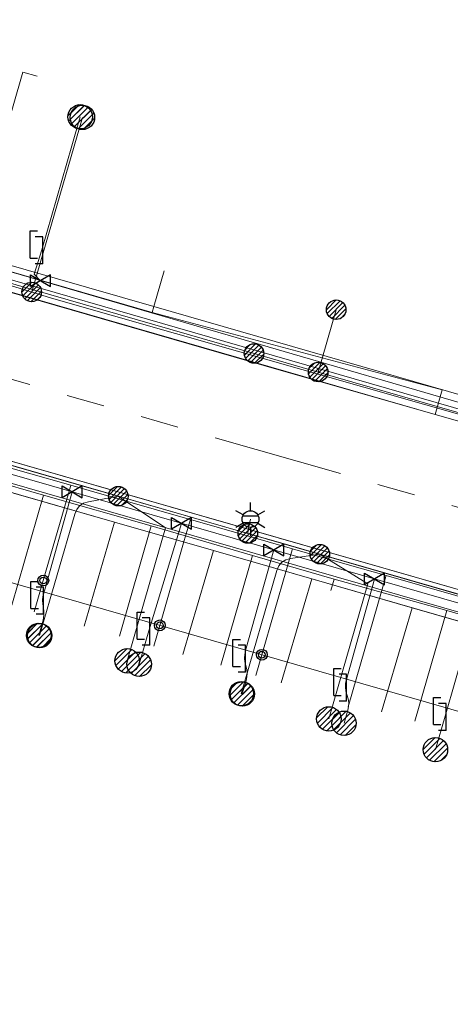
# Model space of a CAD drawing. Header units: metres. Extents: x 197355 to 199157, y 355772 to 356286.
# Tile 243 of 256: x 198923 to 198943, y 355841 to 355886. Entities that reach past the tile are written whole.
import ezdxf
from ezdxf.enums import TextEntityAlignment as Align
from ezdxf.lldxf.tags import DXFTag

# ---------------------------------------------------------------- set-up
doc = ezdxf.new("R2010")
doc.units = ezdxf.units.M
doc.linetypes.add('RI-GWA', pattern=[18.45, 6, -1.8, 1.75, -1.8, 1.75, -1.8, 1.75, -1.8])
for name, color, linetype, lineweight in [('B-WE-KL-DATA_ENEXISNETBEHEERB.V.-G', 90, 'KL-DATA-N', 18), ('B-WE-KL-DATA_HULPSTUK_KPNB.V.-S', 90, 'Continuous', 25), ('B-WE-KL-DATA_KABELBUNDEL_KPNB.V.-G', 90, 'Continuous', 18), ('B-WE-KL-DATA_KABELBUNDEL_ZIGGOB.V.-G', 94, 'Continuous', 18), ('B-WE-KL-DATA_TELECOM_REGGEFIBEROPERATORB.V.-G', 90, 'KL-TELECOM-ALGEMEEN-N', 18), ('B-WE-KL-DATA_TELECOM_ZIGGOB.V.-G', 94, 'KL-TELECOM-ALGEMEEN-N', 18), ('B-WE-KL-ET_LS_ENEXISNETBEHEERB.V.-G', 190, 'KL-LS-N', 18), ('B-WE-KL-ET_LS_HULPSTUK_ENEXISNETBEHEERB.V.-S', 190, 'Continuous', 25), ('B-WE-KL-ET_LS_KABELBUNDEL_ENEXISNETBEHEERB.V.-G', 190, 'KL-BUNDEL-N', 18), ('B-WE-KL-ET_MS_ENEXISNETBEHEERB.V.-G', 130, 'KL-MS-N', 18), ('B-WE-KL-GAS_HULPSTUK_ENEXISNETBEHEERB.V.-S', 30, 'Continuous', 25), ('B-WE-KL-GAS_LD_ENEXISNETBEHEERB.V.-G', 50, 'KL-GAS-LD-N', 18), ('B-WE-KL-GAS_LD_HOOFDLEIDING_100 MBAR_PE_ENEXISNETBEHEERB.V.-G', 50, 'KL-GAS-LD-N', 18), ('B-WE-KL-GAS_LD_HOOFDLEIDING_100 MBAR_PVC_ENEXISNETBEHEERB.V.-G', 50, 'KL-GAS-LD-N', 18), ('B-WE-KL-WATER_HULPSTUK_NVWATERLEIDINGMAATSCHAPPIJLIMBURG-S', 170, 'Continuous', 25), ('B-WE-KL-WATER_TRANSPORTLEIDING_NVWATERLEIDINGMAATSCHAPPIJLIMBURG-G', 170, 'KL-WATER-TR-N', 18), ('B-WE-RI-GWA_GEMEENTEROERMOND-G', 30, 'RI-GWA', 18)]:
    doc.layers.add(name, color=color, linetype=linetype, lineweight=lineweight)
doc.styles.add('NLCS-ISO', font='NLCS-ISO.ttf')
doc.styles.get("Standard").update_dxf_attribs({"font": 'isocp.shx'})
doc.linetypes.add('KL-BUNDEL-N', pattern='A,28,-5,[103,NLCS.SHX,S=1.25,R=0,X=0,Y=0],-5,[103,NLCS.SHX,S=1.25,R=0,X=0,Y=0],-5,[103,NLCS.SHX,S=1.25,R=0,X=0,Y=0],-5,[103,NLCS.SHX,S=1.25,R=0,X=0,Y=0],-5', length=53)
tags = doc.linetypes.add('KL-DATA-N', pattern='A,4,-1,[101,NLCS.SHX,S=0.5,R=0,X=0,Y=0],-1,4,-1,["D",Standard,S=1,R=0,X=-0.25,Y=-0.5],-1.5', length=12.5).pattern_tags.tags
tags[18] = DXFTag(74, 10)
tags = doc.linetypes.add('KL-GAS-LD-N', pattern='A,4,-1,[69,NLCS.SHX,S=0.5,R=0,X=0,Y=0],-1,4,-1,["L",Standard,S=1,R=0,X=0.25,Y=-0.5],-2', length=13).pattern_tags.tags
tags[18] = DXFTag(74, 10)
tags = doc.linetypes.add('KL-LS-N', pattern='A,4,-1,[103,NLCS.SHX,S=0.75,R=0,X=0,Y=0],-1,4,-1,["L",Standard,S=1,R=0,X=0,Y=-0.5],-2', length=13).pattern_tags.tags
tags[18] = DXFTag(74, 10)
tags = doc.linetypes.add('KL-MS-N', pattern='A,4,-1,[103,NLCS.SHX,S=0.75,R=0,X=0,Y=0],-1,4,-1,["M",Standard,S=1,R=0,X=0,Y=-0.5],-2', length=13).pattern_tags.tags
tags[18] = DXFTag(74, 10)
doc.linetypes.add('KL-TELECOM-ALGEMEEN-N', pattern='A,7,-1,[101,NLCS.SHX,S=0.5,R=0,X=0,Y=0],-1', length=9)
doc.linetypes.add('KL-WATER-TR-N', pattern='A,7,-0.5,[168,NLCS.SHX,S=0.75,R=0,X=0.75,Y=0],-2,[168,NLCS.SHX,S=0.75,R=0,X=0.75,Y=0],-2', length=11.5)

# ---------------------------------------------------------------- blocks, each defined once
blk = doc.blocks.new('SKL-ET_HULP_MOF-SO')
h = blk.add_hatch()
h.set_pattern_fill('ANSI31', color=256, scale=6, style=0)
h.set_pattern_definition([(45, (-2.25, -126.982), (-0.53033, 0.53033), [])])
edge = h.paths.add_edge_path()
edge.add_arc((0, 0), 2.25, 0, 360)
at = {"linetype": 'Continuous'}
blk.add_circle((0, 0), 2.25, dxfattribs=at)
blk = doc.blocks.new('SKL-WTB_HULP_AANSLUITPUNT-SO')
h = blk.add_hatch()
h.set_pattern_fill('ANSI31', color=256, scale=3, style=0)
h.set_pattern_definition([(45, (-1.125, -63.491), (-0.265165, 0.265165), [])])
edge = h.paths.add_edge_path()
edge.add_arc((0, 0), 1.125, 0, 360)
at = {"linetype": 'Continuous'}
blk.add_circle((0, 0), 1.125, dxfattribs=at)
blk = doc.blocks.new('SKL-WTB_HULP_VERLOOPSTUK-SO')
for p, q in [((-0.539, -0.383), (-0.539, 0.867)), ((-0.539, 0.867), (-0.193, 0.867)), ((0.048, 0.598), (-0.298, 0.598)), ((0.048, -0.652), (0.048, 0.598)), ((-0.539, -0.383), (-0.193, -0.383)), ((0.048, -0.652), (-0.298, -0.652))]:
    blk.add_line(p, q)
blk = doc.blocks.new('SKL-WTB_HULP_AFSLUITER-SO')
for p, q in [((2.3, 1.37), (-2.3, -1.37)), ((-2.3, 1.37), (2.3, -1.37)), ((2.3, -1.37), (2.3, 1.37))]:
    blk.add_line(p, q)
at = {"ltscale": 0.1}
blk.add_line((-2.3, -1.37), (-2.3, 1.37), dxfattribs=at)
blk = doc.blocks.new('SKL-ET_HULP_AANSLUITPUNT-SO')
h = blk.add_hatch()
h.set_pattern_fill('ANSI31', color=256, scale=30, style=0)
h.set_pattern_definition([(45, (-11.25, -634.91), (-2.65165, 2.65165), [])])
edge = h.paths.add_edge_path()
edge.add_arc((0, 0), 11.25, 0, 360)
at = {"linetype": 'Continuous'}
blk.add_circle((0, 0), 11.25, dxfattribs=at)
blk = doc.blocks.new('B-SIE-WEG_LICHTMAST-SO')
at = {"ltscale": 0.1}
for p, q in [((0, 0.386), (0, 0.772)), ((-0.334, 0.193), (-0.668, 0.386)), ((0.334, 0.193), (0.668, 0.386)), ((-0.334, -0.193), (-0.668, -0.386)), ((0, -0.386), (0, -0.772)), ((0.334, -0.193), (0.668, -0.386))]:
    blk.add_line(p, q, dxfattribs=at)
at = {"flags": 128}
for points in [[(-0.354, 0.152), (0.354, 0.152)], [(-0.354, -0.152), (0.354, -0.152)]]:
    blk.add_lwpolyline(points, dxfattribs=at)
at = {"ltscale": 0.1}
blk.add_circle((0, 0), 0.386, dxfattribs=at)
at = {"style": 'NLCS-ISO'}
blk.add_attdef('TYPE', text='', height=0.549, dxfattribs=at).set_placement((0, 0.772), align=Align.BOTTOM_CENTER)
blk = doc.blocks.new('SIE-WEG_AFVALBAK_TYPE_01')
for radius in [0.25, 0.156]:
    blk.add_circle((0, 0), radius)

msp = doc.modelspace()

# ---------------------------------------------------------------- linework, layer by layer
at = {"layer": 'B-WE-KL-DATA_ENEXISNETBEHEERB.V.-G', "flags": 128}
msp.add_lwpolyline([(198934.66, 355862.461), (198939.466, 355861.081)], dxfattribs=at)
at = {"layer": 'B-WE-KL-DATA_KABELBUNDEL_KPNB.V.-G', "flags": 128}
for points in [[(198933.644, 355870.939), (198917.18, 355875.692), (198915.92, 355876.056), (198906.235, 355878.851)], [(198936.597, 355870.084), (198937.431, 355872.961)], [(198933.644, 355870.939), (198936.597, 355870.084)], [(198936.597, 355870.084), (198942.083, 355868.497), (198946.953, 355867.088)], [(198883.307, 355865.418), (198884.552, 355865.058), (198901.954, 355860.026), (198904.953, 355859.145), (198905.83, 355862.189), (198906.621, 355864.931), (198980.716, 355843.571), (198977.904, 355833.821), (198977.904, 355833.82)]]:
    msp.add_lwpolyline(points, dxfattribs=at)
at = {"layer": 'B-WE-KL-DATA_KABELBUNDEL_ZIGGOB.V.-G', "flags": 128}
for points in [[(198880.97, 355892.977), (198880.806, 355891.754), (198880.86, 355890.527), (198881.015, 355889.73), (198881.421, 355888.599), (198882.021, 355887.585), (198882.793, 355886.724), (198883.707, 355886.05), (198884.379, 355885.718), (198928.949, 355872.833)], [(198884.138, 355884.83), (198941.988, 355868.127)], [(198918.675, 355876.084), (198929.027, 355873.102)], [(198929.027, 355873.102), (198929.503, 355874.755)], [(198929.027, 355873.102), (198951.404, 355866.643), (198953.511, 355873.646)], [(198928.949, 355872.833), (198929.027, 355873.102)], [(198928.949, 355872.833), (198942.313, 355869.265), (198941.988, 355868.127)], [(198941.988, 355868.127), (198952.134, 355865.227)], [(198927.216, 355863.159), (198922.555, 355864.503)], [(198925.803, 355858.363), (198927.216, 355863.159)], [(198931.779, 355861.843), (198927.216, 355863.159)], [(198930.367, 355857.047), (198931.779, 355861.843)], [(198936.313, 355860.536), (198931.779, 355861.843)], [(198934.901, 355855.74), (198936.313, 355860.536)], [(198940.926, 355859.206), (198936.313, 355860.536)], [(198939.513, 355854.41), (198940.926, 355859.206)], [(198945.49, 355857.89), (198940.926, 355859.206)]]:
    msp.add_lwpolyline(points, dxfattribs=at)
at = {"layer": 'B-WE-KL-DATA_TELECOM_REGGEFIBEROPERATORB.V.-G', "flags": 128}
for points in [[(198950.72, 355856.689), (198946.914, 355857.791), (198942.528, 355859.075), (198937.337, 355860.525), (198933.568, 355861.627), (198928.897, 355862.986), (198923.931, 355864.398), (198919.038, 355865.825), (198919.036, 355865.825), (198914.261, 355867.216), (198914.259, 355867.217), (198910.174, 355868.429), (198904.765, 355869.947), (198899.101, 355871.594), (198899.092, 355871.596), (198894.945, 355872.721), (198891.841, 355873.678), (198886.572, 355875.173), (198881.877, 355876.478), (198881.709, 355876.527), (198880.687, 355876.73), (198880.242, 355876.993), (198880.08, 355878.415), (198880.034, 355878.82), (198879.823, 355878.386), (198878.39, 355876.981), (198876.296, 355875.58), (198874.893, 355874.318), (198873.849, 355872.595), (198871.941, 355866.024), (198870.711, 355861.767)], [(198920.995, 355874.753), (198930.8, 355871.924), (198951.791, 355865.869), (198956.374, 355864.611), (198957.68, 355869.864)], [(198919.036, 355865.825), (198923.931, 355864.398)], [(198923.931, 355864.398), (198922.472, 355859.335)], [(198923.931, 355864.398), (198928.897, 355862.986)], [(198928.897, 355862.986), (198927.433, 355857.905)], [(198928.897, 355862.986), (198933.568, 355861.627)], [(198933.568, 355861.627), (198932.105, 355856.558)], [(198933.568, 355861.627), (198937.337, 355860.525)], [(198937.337, 355860.525), (198937.185, 355859.999)], [(198937.337, 355860.525), (198942.528, 355859.075)], [(198942.528, 355859.075), (198941.057, 355853.977)], [(198942.528, 355859.075), (198946.914, 355857.791)]]:
    msp.add_lwpolyline(points, dxfattribs=at)
at = {"layer": 'B-WE-KL-DATA_TELECOM_ZIGGOB.V.-G', "flags": 128}
for points in [[(198952.217, 355866.408), (198952.457, 355866.338), (198952.134, 355865.227), (198941.988, 355868.127), (198942.313, 355869.265), (198928.949, 355872.833), (198884.729, 355885.589), (198884.379, 355885.718), (198884.037, 355885.872), (198883.707, 355886.05), (198883.388, 355886.252), (198883.083, 355886.477), (198882.793, 355886.724), (198882.518, 355886.992), (198882.261, 355887.279), (198882.021, 355887.585), (198881.801, 355887.908), (198881.601, 355888.246), (198881.421, 355888.599), (198881.263, 355888.965), (198881.128, 355889.343), (198881.015, 355889.73), (198880.925, 355890.125), (198880.86, 355890.527), (198880.818, 355890.933), (198880.8, 355891.343), (198880.806, 355891.754), (198880.837, 355892.164), (198880.892, 355892.572), (198880.97, 355892.977), (198884.082, 355903.134), (198886.901, 355913.68), (198886.16, 355913.878)], [(198877.653, 355875.667), (198877.44, 355876.12), (198877.827, 355876.285), (198878.225, 355876.423), (198878.631, 355876.532), (198879.043, 355876.611), (198879.459, 355876.661), (198879.877, 355876.681), (198880.296, 355876.672), (198880.712, 355876.632), (198908.691, 355868.5), (198927.216, 355863.159), (198925.803, 355858.363)], [(198952.217, 355866.408), (198952.457, 355866.338), (198949.652, 355856.69), (198931.779, 355861.843), (198930.367, 355857.047)], [(198952.217, 355866.408), (198952.457, 355866.338), (198949.652, 355856.69), (198936.313, 355860.536), (198934.901, 355855.74)], [(198952.217, 355866.408), (198952.457, 355866.338), (198949.652, 355856.69), (198940.926, 355859.206), (198939.513, 355854.41)]]:
    msp.add_lwpolyline(points, dxfattribs=at)
at = {"layer": 'B-WE-KL-ET_LS_ENEXISNETBEHEERB.V.-G', "flags": 128}
for points in [[(198955.969, 355864.466), (198924.301, 355873.499), (198909.307, 355878.123), (198883.588, 355885.567), (198883.129, 355885.664), (198882.665, 355885.729), (198882.197, 355885.76), (198881.728, 355885.757), (198881.13, 355885.731), (198880.533, 355885.772), (198879.945, 355885.879), (198879.372, 355886.052), (198872.72, 355888.017), (198871.589, 355888.243), (198869.834, 355888.573), (198868.074, 355888.876), (198866.924, 355889.065), (198865.526, 355889.457), (198865.301, 355889.535), (198865.091, 355889.638), (198864.895, 355889.767), (198864.714, 355889.921), (198864.586, 355890.056), (198864.471, 355890.206), (198864.372, 355890.366), (198864.291, 355890.536), (198864.227, 355890.717), (198863.699, 355892.481), (198863.516, 355893.027), (198863.355, 355893.43), (198863.174, 355893.826), (198863, 355894.14), (198862.796, 355894.43), (198862.561, 355894.696), (198862.296, 355894.938), (198861.923, 355895.245)], [(198864.854, 355890.997), (198867.928, 355890.111), (198869.089, 355889.667), (198869.626, 355889.498), (198870.038, 355889.239), (198870.408, 355889.041), (198870.803, 355888.897), (198871.036, 355888.797), (198871.236, 355888.642), (198871.431, 355888.474), (198871.649, 355888.338), (198871.976, 355888.167), (198872.72, 355888.017), (198873.506, 355887.785), (198877.073, 355886.731), (198879.372, 355886.052), (198879.945, 355885.879), (198880.533, 355885.772), (198881.13, 355885.731), (198881.728, 355885.757), (198882.197, 355885.76), (198882.665, 355885.729), (198883.129, 355885.664), (198883.588, 355885.567), (198883.722, 355885.472), (198883.838, 355885.355), (198883.932, 355885.221), (198884.002, 355885.072), (198884.046, 355884.914), (198884.062, 355884.75), (198884.05, 355884.586), (198884.01, 355884.427), (198882.229, 355878.211), (198882.232, 355878.057), (198882.258, 355877.906), (198882.308, 355877.76), (198882.378, 355877.623), (198882.469, 355877.499), (198882.578, 355877.39), (198882.702, 355877.298), (198882.838, 355877.227), (198882.964, 355877.183), (198883.094, 355877.155), (198886.146, 355876.271), (198891.402, 355874.751), (198892.363, 355874.473), (198892.674, 355874.383), (198892.827, 355874.339), (198899.856, 355872.305), (198900.228, 355872.197), (198900.43, 355872.138), (198908.998, 355869.659), (198909.03, 355869.65), (198909.119, 355869.624), (198909.148, 355869.616), (198913.837, 355868.264), (198917.93, 355867.084), (198918.084, 355867.04), (198926.458, 355864.625), (198927.383, 355864.358), (198933.354, 355862.637), (198934.986, 355862.167), (198936.679, 355861.679), (198943.997, 355859.569), (198948.581, 355858.247), (198951.426, 355857.427), (198955.846, 355856.153), (198957.936, 355855.521), (198886.146, 355876.271), (198891.402, 355874.751), (198892.363, 355874.473), (198892.674, 355874.383), (198892.827, 355874.339), (198899.856, 355872.305), (198900.228, 355872.197), (198900.43, 355872.138), (198908.998, 355869.659), (198909.03, 355869.65), (198909.119, 355869.624), (198909.148, 355869.616), (198913.837, 355868.264), (198917.93, 355867.084), (198918.084, 355867.04), (198926.458, 355864.625), (198927.383, 355864.358), (198933.354, 355862.637), (198934.986, 355862.167), (198936.679, 355861.679), (198943.997, 355859.569), (198948.581, 355858.247), (198951.426, 355857.427), (198955.846, 355856.153), (198957.936, 355855.521)], [(198955.969, 355864.466), (198924.301, 355873.499), (198909.307, 355878.123), (198895.247, 355882.193)], [(198923.394, 355873.779), (198925.731, 355881.834)], [(198989.127, 355834.548), (198989.202, 355834.805), (198990.613, 355839.638), (198990.729, 355840.125), (198990.806, 355840.62), (198990.843, 355841.119), (198990.84, 355841.62), (198990.798, 355842.118), (198990.716, 355842.612), (198990.595, 355843.098), (198990.436, 355843.573), (198990.24, 355844.033), (198990.007, 355844.477), (198989.74, 355844.9), (198989.44, 355845.301), (198989.11, 355845.677), (198988.75, 355846.025), (198988.364, 355846.344), (198987.954, 355846.631), (198981.575, 355848.375), (198977.557, 355849.59), (198968.101, 355852.448), (198958.356, 355855.394), (198957.936, 355855.521), (198955.846, 355856.153), (198951.426, 355857.427), (198948.581, 355858.247), (198943.997, 355859.569), (198936.679, 355861.679), (198934.986, 355862.167), (198933.354, 355862.637), (198927.383, 355864.358), (198926.458, 355864.625), (198918.084, 355867.04), (198917.93, 355867.084), (198913.837, 355868.264), (198909.148, 355869.616), (198909.119, 355869.624), (198909.03, 355869.65), (198908.998, 355869.659), (198900.43, 355872.138), (198900.228, 355872.197), (198899.856, 355872.305), (198892.827, 355874.339), (198892.674, 355874.383), (198892.363, 355874.473), (198891.402, 355874.751), (198886.146, 355876.271), (198957.936, 355855.521), (198955.846, 355856.153), (198951.426, 355857.427), (198948.581, 355858.247), (198943.997, 355859.569), (198936.679, 355861.679), (198934.986, 355862.167), (198933.354, 355862.637), (198927.383, 355864.358), (198926.458, 355864.625), (198918.084, 355867.04), (198917.93, 355867.084), (198913.837, 355868.264), (198909.148, 355869.616), (198909.119, 355869.624), (198909.03, 355869.65), (198908.998, 355869.659), (198900.43, 355872.138), (198900.228, 355872.197), (198899.856, 355872.305), (198892.827, 355874.339), (198892.674, 355874.383), (198892.363, 355874.473), (198891.402, 355874.751), (198886.146, 355876.271), (198957.936, 355855.521), (198955.846, 355856.153), (198951.426, 355857.427), (198948.581, 355858.247), (198943.997, 355859.569), (198936.679, 355861.679), (198934.986, 355862.167), (198933.354, 355862.637), (198927.383, 355864.358), (198926.458, 355864.625), (198918.084, 355867.04), (198917.93, 355867.084), (198913.837, 355868.264), (198909.148, 355869.616), (198909.119, 355869.624), (198909.03, 355869.65), (198908.998, 355869.659), (198900.43, 355872.138), (198900.228, 355872.197), (198899.856, 355872.305), (198892.827, 355874.339), (198892.674, 355874.383), (198892.363, 355874.473), (198891.402, 355874.751), (198886.146, 355876.271), (198883.094, 355877.155), (198882.964, 355877.183), (198882.838, 355877.227), (198878.856, 355878.38)], [(198927.383, 355864.358), (198926.004, 355864.098), (198925.78, 355864.028), (198925.601, 355863.909), (198925.465, 355863.741), (198925.374, 355863.525), (198923.758, 355857.924)], [(198927.383, 355864.358), (198929.564, 355862.898), (198927.794, 355856.76)], [(198933.354, 355862.637), (198933.376, 355862.809), (198933.478, 355863.3)], [(198936.679, 355861.679), (198935.326, 355861.48), (198935.101, 355861.418), (198934.921, 355861.305), (198934.785, 355861.142), (198934.693, 355860.927), (198933.055, 355855.243)], [(198936.679, 355861.679), (198938.888, 355860.314), (198937.091, 355854.08)]]:
    msp.add_lwpolyline(points, dxfattribs=at)
at = {"layer": 'B-WE-KL-ET_LS_KABELBUNDEL_ENEXISNETBEHEERB.V.-G', "flags": 128}
for points in [[(198955.969, 355864.466), (198924.301, 355873.499), (198909.307, 355878.123), (198895.247, 355882.193)], [(198882.838, 355877.227), (198882.964, 355877.183), (198883.094, 355877.155), (198886.146, 355876.271), (198891.402, 355874.751), (198892.363, 355874.473), (198892.674, 355874.383), (198892.827, 355874.339), (198899.856, 355872.305), (198900.228, 355872.197), (198900.43, 355872.138), (198908.998, 355869.659), (198909.03, 355869.65), (198909.119, 355869.624), (198909.148, 355869.616), (198913.837, 355868.264), (198917.93, 355867.084), (198918.084, 355867.04), (198926.458, 355864.625), (198927.383, 355864.358), (198933.354, 355862.637), (198934.986, 355862.167), (198936.679, 355861.679), (198943.997, 355859.569), (198948.581, 355858.247), (198951.426, 355857.427), (198955.846, 355856.153), (198957.936, 355855.521), (198886.146, 355876.271), (198891.402, 355874.751), (198892.363, 355874.473), (198892.674, 355874.383), (198892.827, 355874.339), (198899.856, 355872.305), (198900.228, 355872.197), (198900.43, 355872.138), (198908.998, 355869.659), (198909.03, 355869.65), (198909.119, 355869.624), (198909.148, 355869.616), (198913.837, 355868.264), (198917.93, 355867.084), (198918.084, 355867.04), (198926.458, 355864.625), (198927.383, 355864.358), (198933.354, 355862.637), (198934.986, 355862.167), (198936.679, 355861.679), (198943.997, 355859.569), (198948.581, 355858.247), (198951.426, 355857.427), (198955.846, 355856.153), (198957.936, 355855.521), (198886.146, 355876.271), (198891.402, 355874.751), (198892.363, 355874.473), (198892.674, 355874.383), (198892.827, 355874.339), (198899.856, 355872.305), (198900.228, 355872.197), (198900.43, 355872.138), (198908.998, 355869.659), (198909.03, 355869.65), (198909.119, 355869.624), (198909.148, 355869.616), (198913.837, 355868.264), (198917.93, 355867.084), (198918.084, 355867.04), (198926.458, 355864.625), (198927.383, 355864.358), (198933.354, 355862.637), (198934.986, 355862.167), (198936.679, 355861.679), (198943.997, 355859.569), (198948.581, 355858.247), (198951.426, 355857.427), (198955.846, 355856.153), (198957.936, 355855.521)]]:
    msp.add_lwpolyline(points, dxfattribs=at)
at = {"layer": 'B-WE-KL-ET_MS_ENEXISNETBEHEERB.V.-G', "flags": 128}
for points in [[(198994.492, 355832.273), (198989.684, 355833.789), (198989.503, 355834.195), (198989.551, 355835), (198990.866, 355840.072), (198991.135, 355842.689), (198990.655, 355844.156), (198989.681, 355845.675), (198988.437, 355846.735), (198986.908, 355847.486), (198965.067, 355853.728), (198909.525, 355869.68), (198885.213, 355876.628), (198883.93, 355877.017), (198881.903, 355877.585), (198881.905, 355877.785), (198882.579, 355885.069), (198882.613, 355885.659), (198882.689, 355885.996), (198882.712, 355886.37), (198882.433, 355886.596), (198881.956, 355886.742), (198878.123, 355887.943), (198877.018, 355888.078), (198874.986, 355886.795)], [(198997.4, 355850.099), (198997.353, 355850.164), (198996.964, 355850.63), (198996.547, 355851.072), (198996.103, 355851.488), (198995.634, 355851.875), (198995.143, 355852.232), (198994.63, 355852.558), (198993.058, 355853.194), (198991.467, 355853.779), (198989.858, 355854.314), (198988.233, 355854.796), (198974.057, 355858.96), (198934.101, 355870.381), (198895.088, 355881.663), (198884.119, 355884.987), (198883.533, 355885.142), (198882.934, 355885.268), (198882.324, 355885.367), (198881.705, 355885.437), (198881.077, 355885.479), (198880.442, 355885.492), (198879.802, 355885.477), (198878.478, 355885.387), (198877.802, 355885.373), (198877.133, 355885.391), (198876.471, 355885.441), (198875.888, 355885.513), (198875.314, 355885.609), (198874.75, 355885.731), (198874.197, 355885.878)], [(198997.4, 355850.099), (198997.353, 355850.164), (198996.964, 355850.63), (198996.547, 355851.072), (198996.103, 355851.488), (198995.634, 355851.875), (198995.143, 355852.232), (198994.63, 355852.558), (198993.058, 355853.194), (198991.467, 355853.779), (198989.858, 355854.314), (198988.233, 355854.796), (198974.057, 355858.96), (198934.101, 355870.381), (198895.088, 355881.663), (198884.119, 355884.987), (198883.533, 355885.142), (198882.934, 355885.268), (198882.324, 355885.367), (198881.705, 355885.437), (198881.077, 355885.479), (198880.442, 355885.492), (198879.802, 355885.477), (198878.478, 355885.387), (198877.802, 355885.373), (198877.133, 355885.391), (198876.471, 355885.441), (198875.78, 355885.627), (198874.253, 355886.07)], [(198997.4, 355850.099), (198997.353, 355850.164), (198996.964, 355850.63), (198996.547, 355851.072), (198996.103, 355851.488), (198995.634, 355851.875), (198995.143, 355852.232), (198994.63, 355852.558), (198993.058, 355853.194), (198991.467, 355853.779), (198989.858, 355854.314), (198988.233, 355854.796), (198974.057, 355858.96), (198934.101, 355870.381), (198895.088, 355881.663), (198884.119, 355884.987), (198883.506, 355885.151), (198882.876, 355885.278), (198882.229, 355885.368), (198881.569, 355885.419), (198880.898, 355885.432), (198880.219, 355885.407), (198879.533, 355885.343), (198878.843, 355885.242), (198878.151, 355885.134), (198877.462, 355885.063), (198876.781, 355885.031), (198876.107, 355885.037), (198875.445, 355885.081), (198874.797, 355885.164), (198874.164, 355885.284), (198873.549, 355885.441)], [(198997.4, 355850.099), (198997.353, 355850.164), (198996.964, 355850.63), (198996.547, 355851.072), (198996.103, 355851.488), (198995.634, 355851.875), (198995.143, 355852.232), (198994.63, 355852.558), (198993.058, 355853.194), (198991.467, 355853.779), (198989.858, 355854.314), (198988.233, 355854.796), (198974.057, 355858.96), (198934.101, 355870.381), (198895.088, 355881.663), (198884.119, 355884.987), (198883.534, 355885.118), (198882.927, 355885.204), (198882.3, 355885.247), (198881.657, 355885.245), (198881.002, 355885.199), (198880.337, 355885.109), (198879.665, 355884.975), (198878.991, 355884.798), (198878.329, 355884.632), (198877.669, 355884.509), (198877.016, 355884.43), (198876.372, 355884.396), (198875.741, 355884.405), (198875.126, 355884.459), (198874.531, 355884.557), (198873.958, 355884.698)], [(198884.119, 355884.987), (198895.088, 355881.663), (198934.101, 355870.381), (198974.057, 355858.96), (198988.233, 355854.796), (198991.467, 355853.779), (198994.63, 355852.558), (198997.358, 355849.842)], [(198983.816, 355817.919), (198990.037, 355839.804), (198990.2, 355840.275), (198990.317, 355840.76), (198990.385, 355841.254), (198990.403, 355841.752), (198990.373, 355842.25), (198990.294, 355842.742), (198990.166, 355843.224), (198989.992, 355843.691), (198989.773, 355844.139), (198989.51, 355844.563), (198989.207, 355844.959), (198988.867, 355845.323), (198988.492, 355845.652), (198988.086, 355845.942), (198987.654, 355846.191), (198987.2, 355846.396), (198955.622, 355855.383), (198908.809, 355868.881), (198878.65, 355877.704), (198868.77, 355880.428), (198868.313, 355880.595), (198867.892, 355880.821), (198867.524, 355881.098), (198867.364, 355881.252), (198867.222, 355881.414), (198867.1, 355881.583), (198866.999, 355881.758), (198866.92, 355881.936), (198866.863, 355882.116), (198866.829, 355882.296), (198866.819, 355882.475), (198866.832, 355882.65), (198866.869, 355882.82)], [(198866.463, 355880.416), (198864.732, 355874.365), (198865.433, 355873.003), (198872.132, 355870.616), (198872.584, 355870.859), (198872.873, 355872.072), (198873.583, 355873.969), (198874.845, 355875.602), (198877.134, 355877.157), (198878.715, 355877.648), (198880.048, 355877.85), (198881.903, 355877.585), (198883.93, 355877.017), (198885.213, 355876.628), (198909.525, 355869.68), (198965.067, 355853.728), (198986.908, 355847.486), (198988.437, 355846.735), (198989.681, 355845.675), (198990.655, 355844.156), (198991.135, 355842.689), (198990.866, 355840.072), (198989.551, 355835), (198989.503, 355834.195), (198989.684, 355833.789), (198994.492, 355832.273)], [(198983.816, 355817.919), (198990.037, 355839.804), (198989.992, 355843.691), (198987.2, 355846.396), (198955.622, 355855.383), (198908.809, 355868.881), (198878.65, 355877.704)], [(198934.66, 355862.461), (198909.525, 355869.68)], [(198939.466, 355861.081), (198934.66, 355862.461)], [(198989.684, 355833.789), (198989.503, 355834.195), (198989.551, 355835), (198990.866, 355840.072), (198991.135, 355842.689), (198990.655, 355844.156), (198989.681, 355845.675), (198988.437, 355846.735), (198986.908, 355847.486), (198965.067, 355853.728), (198939.466, 355861.081)]]:
    msp.add_lwpolyline(points, dxfattribs=at)
at = {"layer": 'B-WE-KL-GAS_LD_ENEXISNETBEHEERB.V.-G', "flags": 128}
for points in [[(198923.856, 355875.73), (198925.244, 355880.516), (198925.626, 355881.863)], [(198960.153, 355854.487), (198955.734, 355855.769), (198908.922, 355869.266), (198880.892, 355877.256), (198874.647, 355875.206), (198874.238, 355875.324)], [(198923.895, 355859.559), (198923.9, 355859.394), (198923.951, 355859.062), (198923.956, 355858.897), (198923.939, 355858.732), (198923.902, 355858.568), (198923.719, 355857.935)], [(198928.79, 355858.138), (198928.347, 355856.601)], [(198933.204, 355856.881), (198933.221, 355856.708), (198933.309, 355856.363), (198933.325, 355856.189), (198933.315, 355856.015), (198933.278, 355855.841), (198933.101, 355855.23)], [(198937.859, 355855.543), (198937.882, 355855.366), (198937.987, 355855.013), (198938.009, 355854.836), (198938.002, 355854.657), (198937.964, 355854.477), (198937.791, 355853.878)], [(198942.449, 355854.2), (198942.006, 355852.662)]]:
    msp.add_lwpolyline(points, dxfattribs=at)
at = {"layer": 'B-WE-KL-GAS_LD_HOOFDLEIDING_100 MBAR_PE_ENEXISNETBEHEERB.V.-G', "flags": 128}
for points in [[(198923.803, 355874.3), (198923.509, 355874.607), (198923.856, 355875.73)], [(198925.255, 355864.556), (198923.946, 355859.888), (198923.91, 355859.724), (198923.895, 355859.559)], [(198930.3, 355863.102), (198928.79, 355858.138)], [(198934.55, 355861.876), (198933.249, 355857.23), (198933.213, 355857.055), (198933.204, 355856.881)], [(198939.2, 355860.535), (198937.901, 355855.901), (198937.866, 355855.722), (198937.859, 355855.543)], [(198943.887, 355859.184), (198942.449, 355854.2)]]:
    msp.add_lwpolyline(points, dxfattribs=at)
at = {"layer": 'B-WE-KL-GAS_LD_HOOFDLEIDING_100 MBAR_PVC_ENEXISNETBEHEERB.V.-G', "flags": 128}
msp.add_lwpolyline([(198879.863, 355887.146), (198909.441, 355878.477), (198920.946, 355875.133), (198956.814, 355864.681)], dxfattribs=at)
at = {"layer": 'B-WE-KL-WATER_TRANSPORTLEIDING_NVWATERLEIDINGMAATSCHAPPIJLIMBURG-G', "flags": 128}
for points in [[(198916.543, 355877.821), (198920.869, 355876.58), (198922.975, 355883.929), (198923.648, 355883.736)], [(198879.652, 355877.615), (198884.892, 355876.351), (198886.172, 355876.042), (198889.618, 355875.054), (198894.141, 355873.758), (198897.63, 355872.758), (198902.917, 355871.243), (198905.191, 355870.591), (198906.343, 355870.261), (198907.229, 355870.007), (198908.244, 355869.716), (198910.856, 355868.968), (198911.959, 355868.652), (198912.153, 355868.596), (198913.161, 355868.307), (198913.465, 355868.22), (198915.083, 355867.756), (198916.765, 355867.274), (198918.227, 355866.855), (198919.968, 355866.356), (198921.284, 355865.979), (198925.193, 355864.859), (198926.042, 355864.616), (198930.705, 355863.28), (198930.928, 355863.216), (198935.414, 355861.929), (198938.039, 355861.178), (198939.73, 355860.693), (198944.505, 355859.325), (198949.311, 355857.948), (198951.658, 355857.275), (198953.734, 355856.68), (198979.569, 355849.277), (198985.006, 355847.719), (198985.438, 355847.595), (198988.271, 355846.783), (198989.097, 355845.777), (198990.201, 355844.43), (198990.304, 355843.799), (198990.682, 355841.472), (198990.417, 355840.533), (198989.185, 355836.164), (198988.114, 355832.364)], [(198925.193, 355864.859), (198925.179, 355864.811), (198924.916, 355863.898), (198923.926, 355860.465)], [(198930.705, 355863.28), (198930.691, 355863.232), (198930.428, 355862.319), (198929.297, 355858.396)], [(198935.414, 355861.929), (198935.4, 355861.881), (198935.137, 355860.968), (198934.004, 355857.039)], [(198923.926, 355860.465), (198923.649, 355859.504)], [(198939.73, 355860.693), (198939.716, 355860.645), (198937.985, 355854.64)], [(198923.649, 355859.504), (198923.511, 355859.024)], [(198929.297, 355858.396), (198929.159, 355857.916)], [(198929.159, 355857.916), (198929.02, 355857.435)], [(198934.004, 355857.039), (198933.865, 355856.558)], [(198933.865, 355856.558), (198933.727, 355856.078)]]:
    msp.add_lwpolyline(points, dxfattribs=at)
at = {"layer": 'B-WE-RI-GWA_GEMEENTEROERMOND-G', "flags": 128}
msp.add_lwpolyline([(198955.36, 355860.31), (198912.981, 355872.463)], dxfattribs=at)

# ---------------------------------------------------------------- block references
at = {"layer": 'B-WE-KL-DATA_HULPSTUK_KPNB.V.-S', "xscale": 0.2, "yscale": 0.2, "zscale": 0.2}
for p in [(198937.431, 355872.961), (198933.644, 355870.939), (198933.644, 355870.939), (198936.597, 355870.084), (198936.597, 355870.084), (198936.597, 355870.084)]:
    msp.add_blockref('SKL-ET_HULP_MOF-SO', p, dxfattribs=at)
at = {"layer": 'B-WE-KL-ET_LS_HULPSTUK_ENEXISNETBEHEERB.V.-S'}
for name, p, xscale, yscale, zscale in [('SKL-ET_HULP_AANSLUITPUNT-SO', (198925.731, 355881.834), 0.05, 0.05, 0.05), ('SKL-ET_HULP_MOF-SO', (198923.394, 355873.779), 0.2, 0.2, 0.2), ('SKL-ET_HULP_MOF-SO', (198927.383, 355864.358), 0.2, 0.2, 0.2), ('SKL-ET_HULP_MOF-SO', (198933.354, 355862.637), 0.2, 0.2, 0.2), ('SKL-ET_HULP_MOF-SO', (198936.679, 355861.679), 0.2, 0.2, 0.2), ('SKL-ET_HULP_AANSLUITPUNT-SO', (198923.758, 355857.924), 0.05, 0.05, 0.05), ('SKL-ET_HULP_AANSLUITPUNT-SO', (198927.794, 355856.76), 0.05, 0.05, 0.05), ('SKL-ET_HULP_AANSLUITPUNT-SO', (198933.055, 355855.243), 0.05, 0.05, 0.05), ('SKL-ET_HULP_AANSLUITPUNT-SO', (198937.091, 355854.08), 0.05, 0.05, 0.05)]:
    msp.add_blockref(name, p, dxfattribs=dict(at, xscale=xscale, yscale=yscale, zscale=zscale))
msp.add_blockref('B-SIE-WEG_LICHTMAST-SO', (198933.478, 355863.3), dxfattribs=at)
at = {"layer": 'B-WE-KL-GAS_HULPSTUK_ENEXISNETBEHEERB.V.-S'}
for name, p, xscale, yscale, zscale in [('SKL-WTB_HULP_AANSLUITPUNT-SO', (198925.626, 355881.863), 0.5, 0.5, 0.5), ('SKL-WTB_HULP_AFSLUITER-SO', (198923.803, 355874.3), 0.2, 0.2, 0.2), ('SKL-WTB_HULP_AFSLUITER-SO', (198925.255, 355864.556), 0.2, 0.2, 0.2), ('SKL-WTB_HULP_AFSLUITER-SO', (198930.3, 355863.102), 0.2, 0.2, 0.2), ('SKL-WTB_HULP_AFSLUITER-SO', (198930.3, 355863.102), 0.2, 0.2, 0.2), ('SKL-WTB_HULP_AFSLUITER-SO', (198934.55, 355861.876), 0.2, 0.2, 0.2), ('SKL-WTB_HULP_AFSLUITER-SO', (198939.2, 355860.535), 0.2, 0.2, 0.2), ('SKL-WTB_HULP_AANSLUITPUNT-SO', (198923.719, 355857.935), 0.5, 0.5, 0.5), ('SKL-WTB_HULP_AANSLUITPUNT-SO', (198928.347, 355856.601), 0.5, 0.5, 0.5), ('SKL-WTB_HULP_AANSLUITPUNT-SO', (198933.101, 355855.23), 0.5, 0.5, 0.5), ('SKL-WTB_HULP_AANSLUITPUNT-SO', (198937.791, 355853.878), 0.5, 0.5, 0.5), ('SKL-WTB_HULP_AANSLUITPUNT-SO', (198942.006, 355852.662), 0.5, 0.5, 0.5)]:
    msp.add_blockref(name, p, dxfattribs=dict(at, xscale=xscale, yscale=yscale, zscale=zscale))
for p in [(198923.856, 355875.73), (198923.895, 355859.559), (198928.79, 355858.138), (198933.204, 355856.881), (198937.859, 355855.543), (198942.449, 355854.2)]:
    msp.add_blockref('SKL-WTB_HULP_VERLOOPSTUK-SO', p, dxfattribs=at)
at = {"layer": 'B-WE-KL-WATER_HULPSTUK_NVWATERLEIDINGMAATSCHAPPIJLIMBURG-S'}
for p in [(198923.926, 355860.465), (198929.297, 355858.396), (198934.004, 355857.039)]:
    msp.add_blockref('SIE-WEG_AFVALBAK_TYPE_01', p, dxfattribs=at)

doc.saveas('drawing.dxf')
